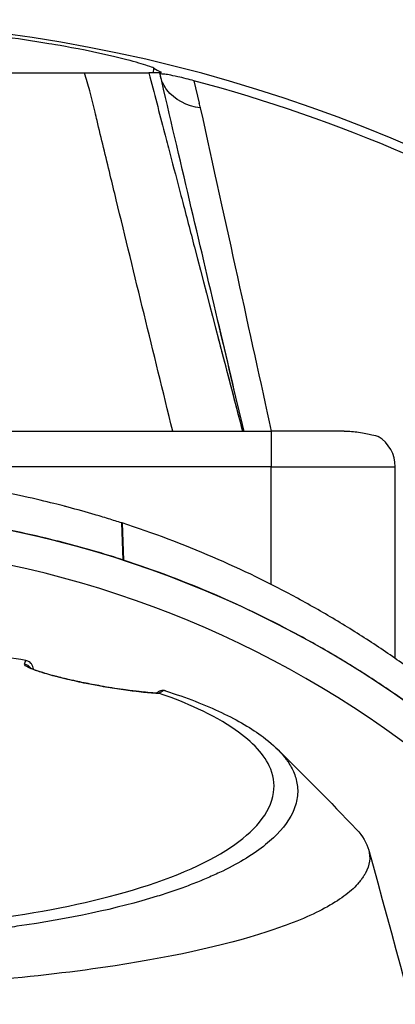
# Model space of a CAD drawing. Header units: millimetres. Extents: x 0 to 4378, y 0 to 2397.
# Tile 170 of 256: x 767 to 788, y 2208 to 2263. Entities that reach past the tile are written whole.
import ezdxf

# ---------------------------------------------------------------- set-up
doc = ezdxf.new("R2010")
doc.units = ezdxf.units.MM
doc.header["$LTSCALE"] = 0.2

# ---------------------------------------------------------------- blocks, each defined once
blk = doc.blocks.new('A$C67cfe5fe')
for p, q in [((20.26, 83.429), (19.651, 83.429)), ((19.914, 83.429), (19.924, 83.702)), ((20.321, 83.429), (20.26, 83.429)), ((20.325, 83.15), (20.277, 83.355)), ((20.321, 83.429), (20.281, 83.361)), ((20.295, 83.429), (20.319, 83.469)), ((20.331, 83.47), (20.343, 83.464)), ((20.331, 83.47), (20.331, 83.467)), ((22.176, 82.995), (22.469, 81.739)), ((-26.5, 63.358), (26.5, 63.358)), ((30.584, 63.358), (26.5, 63.358)), ((26.5, 63.358), (26.5, 61.358)), ((26.5, 61.358), (-26.5, 61.358)), ((26.5, 61.358), (33.45, 61.358)), ((26.5, 54.769), (26.5, 61.358)), ((33.45, 50.617), (33.45, 61.358)), ((18.211, 56.138), (18.132, 58.212)), ((18.145, 58.217), (18.229, 56.132)), ((18.211, 56.138), (18.229, 56.132))]:
    blk.add_line(p, q)
for centre, radius, start, end in [((0, 0), 86.413, 313.06048, 226.93952), ((0, 0), 85.907, 58.20478, 75.04073), ((31.45, 61.358), 2, 0, 58.3318), ((0, 0), 59, 311.98884, 228.01116), ((0, 0), 57.092, 313.6982, 226.3018)]:
    blk.add_arc(centre, radius, start, end)
for centre, major_axis, ratio, start_param, end_param in [((-165.216, 58.247), (-174.287, 82.592), 0.855052, 3.790068, 3.796006), ((23.152, 84.222), (-2.922, -0.682), 0.82681, 0.046555, 0.075938), ((29.216, 80.919), (-8.94, 2.433), 0.034731, 6.255873, 6.27243), ((1.156, 4.55), (-19.994, -78.712), 0.998328, 3.151853, 3.152156), ((-13.103, 1.663), (-88.845, 11.275), 0.989065, 4.43228, 4.432291), ((-271.957, 70.32), (296.863, -15.026), 0.556969, 0.15781, 0.159464), ((12.615, 49.804), (0.486, -0.116), 0.997249, 0.822813, 1.654075), ((16.89, -159.826), (4.641, -215.445), 0.016475, 2.912695, 2.912773), ((16.864, 48.59), (0.087, 0.492), 0.18394, 6.280839, 6.283185), ((16.864, 48.59), (0.087, 0.492), 0.18394, 6.158168, 6.280839), ((17.731, 49.35), (-3.301, -0.414), 0.41873, 2.365377, 2.483927)]:
    blk.add_ellipse(centre, major_axis=major_axis, ratio=ratio, start_param=start_param, end_param=end_param)
for points, knots in [([(19.924, 83.702), (19.875, 83.732), (19.757, 83.778), (19.311, 83.923), (18.911, 84.037), (17.843, 84.312), (17.171, 84.468), (15.363, 84.848), (14.397, 85.01), (13.14, 85.218), (12.227, 85.354), (9.2, 85.755), (7.08, 85.956), (4.03, 86.132), (3.106, 86.17), (1.454, 86.212), (0.726, 86.221), (-0.001, 86.221)], [0.000001, 0.000001, 0.000001, 0.000001, 0.151148, 0.151148, 0.371593, 0.371593, 0.626473, 0.626473, 1.045564, 1.045564, 2.146953, 2.146953, 4.688353, 4.688353, 5.791915, 5.791915, 6.660221, 6.660221, 6.660221, 6.660221]), ([(-15.973, 83.429), (-14.711, 83.429), (-13.435, 83.429), (-12.157, 83.429), (-12.102, 83.429), (-12.046, 83.429), (-11.99, 83.429), (-10.698, 83.429), (-9.406, 83.429), (-8.113, 83.429), (-8.071, 83.429), (-8.029, 83.429), (-7.987, 83.429), (-6.68, 83.429), (-5.372, 83.429), (-4.063, 83.429), (-2.713, 83.429), (-1.362, 83.429), (-0.01, 83.429), (0.005, 83.429), (0.02, 83.429), (0.034, 83.429), (1.37, 83.429), (2.705, 83.429), (4.04, 83.429), (5.383, 83.429), (6.726, 83.429), (8.066, 83.429), (8.078, 83.429), (8.091, 83.429), (8.103, 83.429), (9.427, 83.429), (10.749, 83.429), (12.071, 83.429), (12.098, 83.429), (12.125, 83.429), (12.152, 83.429), (13.459, 83.429), (14.766, 83.429), (16.051, 83.429)], [0.0000002, 0.0000002, 0.0000002, 0.0000002, 0.1197627, 0.1197627, 0.1197627, 0.125, 0.125, 0.125, 0.246087, 0.246087, 0.246087, 0.25, 0.25, 0.25, 0.3724227, 0.3724227, 0.3724227, 0.4986303, 0.4986303, 0.4986303, 0.5, 0.5, 0.5, 0.6246397, 0.6246397, 0.6246397, 0.75, 0.75, 0.75, 0.7511764, 0.7511764, 0.7511764, 0.875, 0.875, 0.875, 0.8775503, 0.8775503, 0.8775503, 1, 1, 1, 1]), ([(16.051, 83.429), (16.564, 83.429), (17.054, 83.429), (17.946, 83.429), (18.349, 83.429), (18.982, 83.429), (19.217, 83.429), (19.54, 83.429), (19.632, 83.429), (19.651, 83.429)], [-0.6621412, -0.6621412, -0.6621412, -0.6621412, -0.5000047, -0.5000047, -0.3301858, -0.3301858, -0.164801, -0.164801, -0.0000073, -0.0000073, -0.0000073, -0.0000073]), ([(19.651, 83.429), (19.942, 82.312), (20.234, 81.194), (20.526, 80.077), (20.625, 79.698), (20.724, 79.319), (20.823, 78.941), (21.031, 78.147), (21.238, 77.353), (21.445, 76.56), (21.465, 76.483), (21.486, 76.405), (21.506, 76.328), (21.738, 75.44), (21.97, 74.553), (22.201, 73.665), (23.099, 70.229), (23.996, 66.793), (24.894, 63.358)], [0, 0, 0, 0, 0.1421653, 0.1421653, 0.1421653, 0.1903786, 0.1903786, 0.1903786, 0.2914093, 0.2914093, 0.2914093, 0.3012827, 0.3012827, 0.3012827, 0.4143343, 0.4143343, 0.4143343, 0.8520397, 0.8520397, 0.8520397, 0.8520397]), ([(24.976, 63.358), (24.02, 67.393), (23.006, 71.698), (21.926, 76.304), (21.387, 78.604), (20.831, 80.979), (20.26, 83.429)], [0.1288846, 0.1288846, 0.1288846, 0.1288846, 0.7099515, 0.7099515, 0.7099515, 1, 1, 1, 1]), ([(22.176, 82.995), (22.031, 83.033), (21.88, 83.073), (21.565, 83.151), (21.406, 83.188), (21.068, 83.264), (20.912, 83.295), (20.657, 83.34), (20.56, 83.355), (20.359, 83.377), (20.299, 83.372), (20.281, 83.359)], [1.0559332, 1.0559332, 1.0559332, 1.0559332, 1.0999322, 1.0999322, 1.1530157, 1.1530157, 1.2373903, 1.2373903, 1.321765, 1.321765, 1.4650561, 1.4650561, 1.4650561, 1.4650561]), ([(22.529, 81.466), (21.803, 81.559), (21.073, 81.937), (20.664, 82.48), (20.506, 82.69), (20.393, 82.919), (20.325, 83.15)], [0, 0, 0, 0, 0.721254, 0.721254, 0.721254, 1, 1, 1, 1]), ([(20.986, 63.358), (19.899, 67.787), (18.841, 72.118), (17.82, 76.328), (17.708, 76.79), (17.596, 77.251), (17.485, 77.71), (17.236, 78.736), (16.99, 79.755), (16.745, 80.766), (16.708, 80.92), (16.671, 81.073), (16.635, 81.226), (16.54, 81.628), (16.441, 82.029), (16.345, 82.428)], [0.2064405, 0.2064405, 0.2064405, 0.2064405, 0.7390031, 0.7390031, 0.7390031, 0.7974935, 0.7974935, 0.7974935, 0.9281604, 0.9281604, 0.9281604, 0.9479899, 0.9479899, 0.9479899, 1, 1, 1, 1]), ([(23.5, 68.693), (23.599, 68.316), (23.697, 67.939), (23.795, 67.562), (24.162, 66.16), (24.528, 64.759), (24.893, 63.358)], [0.6256155, 0.6256155, 0.6256155, 0.6256155, 0.6737159, 0.6737159, 0.6737159, 0.852545, 0.852545, 0.852545, 0.852545]), ([(30.584, 63.358), (30.875, 63.358), (31.147, 63.335), (31.696, 63.262), (31.95, 63.207), (32.291, 63.122), (32.399, 63.09), (32.485, 63.064), (32.5, 63.06), (32.5, 63.06)], [1.2268669, 1.2268669, 1.2268669, 1.2268669, 1.3235072, 1.3235072, 1.4458602, 1.4458602, 1.5462407, 1.5462407, 1.6000807, 1.6000807, 1.6000807, 1.6000807]), ([(18.131, 58.212), (17.885, 58.292), (17.637, 58.371), (17.114, 58.533), (16.799, 58.627), (16.146, 58.819), (15.636, 58.962), (15.032, 59.123), (14.961, 59.142), (14.244, 59.331), (13.056, 59.628), (10.874, 60.067), (10.126, 60.203), (7.867, 60.568), (6.341, 60.758), (4.03, 60.953), (3.26, 61.003), (1.718, 61.069), (0.946, 61.085), (0.174, 61.083)], [-1.925983, -1.925983, -1.925983, -1.925983, -1.875869, -1.875869, -1.820686, -1.820686, -1.653095, -1.653095, -1.624088, -1.624088, -1.164895, -1.164895, -0.929585, -0.929585, -0.463526, -0.463526, -0.231599, -0.231599, 0, 0, 0, 0]), ([(18.211, 56.138), (17.858, 56.253), (17.505, 56.367), (17.147, 56.473), (16.789, 56.579), (16.43, 56.683), (16.069, 56.784), (15.708, 56.885), (15.346, 56.984), (14.983, 57.08), (14.62, 57.177), (14.253, 57.268), (13.886, 57.356), (12.417, 57.71), (10.921, 58.01), (9.408, 58.254), (7.895, 58.498), (6.363, 58.686), (4.821, 58.813), (3.279, 58.94), (1.728, 59.007), (0.175, 59.013)], [-1, -1, -1, -1, -0.9375, -0.9375, -0.9375, -0.875, -0.875, -0.875, -0.8125, -0.8125, -0.8125, -0.75, -0.75, -0.75, -0.5, -0.5, -0.5, -0.25, -0.25, -0.25, 0, 0, 0, 0]), ([(48.929, 34.773), (47.296, 37.236), (45.449, 39.627), (43.367, 41.916), (42.846, 42.488), (42.31, 43.054), (41.76, 43.612), (41.21, 44.171), (40.644, 44.723), (40.064, 45.265), (39.774, 45.536), (39.48, 45.805), (39.182, 46.074), (38.884, 46.343), (38.583, 46.61), (38.277, 46.873), (37.972, 47.136), (37.663, 47.395), (37.35, 47.652), (37.037, 47.909), (36.721, 48.165), (36.401, 48.418), (35.76, 48.925), (35.104, 49.426), (34.433, 49.915), (33.763, 50.405), (33.077, 50.883), (32.375, 51.349), (31.673, 51.814), (30.956, 52.268), (30.224, 52.708), (29.492, 53.148), (28.744, 53.576), (27.981, 53.992), (26.456, 54.822), (24.87, 55.593), (23.227, 56.3), (21.585, 57.008), (19.89, 57.65), (18.145, 58.217)], [0, 0, 0, 0, 0.25, 0.25, 0.25, 0.3125, 0.3125, 0.3125, 0.375, 0.375, 0.375, 0.40625, 0.40625, 0.40625, 0.4375, 0.4375, 0.4375, 0.46875, 0.46875, 0.46875, 0.5, 0.5, 0.5, 0.5625, 0.5625, 0.5625, 0.625, 0.625, 0.625, 0.6875, 0.6875, 0.6875, 0.75, 0.75, 0.75, 0.875, 0.875, 0.875, 1, 1, 1, 1]), ([(49.173, 32.616), (47.53, 35.088), (45.674, 37.491), (43.579, 39.786), (43.056, 40.36), (42.517, 40.927), (41.964, 41.486), (41.41, 42.046), (40.842, 42.598), (40.258, 43.142), (39.966, 43.414), (39.671, 43.684), (39.372, 43.952), (39.072, 44.22), (38.769, 44.486), (38.462, 44.749), (38.155, 45.013), (37.844, 45.275), (37.53, 45.534), (37.216, 45.793), (36.897, 46.05), (36.575, 46.304), (35.931, 46.813), (35.272, 47.312), (34.598, 47.801), (33.923, 48.29), (33.233, 48.768), (32.528, 49.234), (31.823, 49.701), (31.102, 50.156), (30.366, 50.598), (29.63, 51.04), (28.879, 51.469), (28.112, 51.884), (26.579, 52.715), (24.985, 53.49), (23.335, 54.2), (21.685, 54.909), (19.982, 55.558), (18.229, 56.132)], [-1, -1, -1, -1, -0.75, -0.75, -0.75, -0.6875, -0.6875, -0.6875, -0.625, -0.625, -0.625, -0.59375, -0.59375, -0.59375, -0.5625, -0.5625, -0.5625, -0.53125, -0.53125, -0.53125, -0.5, -0.5, -0.5, -0.4375, -0.4375, -0.4375, -0.375, -0.375, -0.375, -0.3125, -0.3125, -0.3125, -0.25, -0.25, -0.25, -0.125, -0.125, -0.125, 0, 0, 0, 0]), ([(12.75, 50.509), (12.036, 50.632), (11.304, 50.744), (10.302, 50.879), (10.046, 50.912), (9.46, 50.986), (9.12, 51.026), (8.317, 51.115), (7.855, 51.162), (7.126, 51.23), (6.855, 51.254), (5.626, 51.357), (4.656, 51.421), (3.187, 51.49), (2.695, 51.509), (1.957, 51.53), (1.708, 51.536), (1.335, 51.543), (1.211, 51.545), (0.968, 51.549), (0.841, 51.55), (0.476, 51.554), (0.235, 51.555), (-0.004, 51.555)], [0.000005, 0.000005, 0.000005, 0.000005, 0.245288, 0.245288, 0.32758, 0.32758, 0.439471, 0.439471, 0.588452, 0.588452, 0.672216, 0.672216, 0.969709, 0.969709, 1.119078, 1.119078, 1.193047, 1.193047, 1.22978, 1.22978, 1.265, 1.265, 1.331927, 1.331927, 1.331927, 1.331927]), ([(16.962, 49.076), (16.637, 49.134), (16.312, 49.197), (16.031, 49.254), (15.858, 49.289), (15.7, 49.323), (15.571, 49.351), (15.527, 49.361), (15.486, 49.37), (15.449, 49.378), (15.344, 49.401), (15.237, 49.425), (15.133, 49.45), (14.987, 49.483), (14.846, 49.517), (14.722, 49.548), (14.658, 49.564), (14.599, 49.579), (14.545, 49.592), (14.475, 49.61), (14.406, 49.628), (14.341, 49.646), (14.095, 49.71), (13.883, 49.771), (13.702, 49.826), (13.608, 49.854), (13.524, 49.881), (13.449, 49.906), (13.37, 49.932), (13.297, 49.957), (13.23, 49.982), (13.102, 50.028), (12.994, 50.072), (12.912, 50.112), (12.752, 50.188), (12.679, 50.251), (12.69, 50.297)], [0, 0, 0, 0, 0.068487, 0.068487, 0.068487, 0.110613, 0.110613, 0.110613, 0.125, 0.125, 0.125, 0.165111, 0.165111, 0.165111, 0.221432, 0.221432, 0.221432, 0.25, 0.25, 0.25, 0.287562, 0.287562, 0.287562, 0.427692, 0.427692, 0.427692, 0.5, 0.5, 0.5, 0.5757, 0.5757, 0.5757, 0.720411, 0.720411, 0.720411, 1, 1, 1, 1]), ([(12.75, 50.509), (12.76, 50.507), (12.771, 50.505), (12.793, 50.5), (12.804, 50.497), (12.816, 50.493)], [-0.00715982, -0.00715982, -0.00715982, -0.00715982, -0.003611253, -0.003611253, -0.000066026, -0.000066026, -0.000066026, -0.000066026]), ([(13.176, 50.02), (13.176, 50.021), (13.176, 50.022), (13.175, 50.074), (13.165, 50.125), (13.131, 50.224), (13.106, 50.273), (13.066, 50.327), (13.057, 50.337), (13.016, 50.383), (12.979, 50.413), (12.901, 50.461), (12.859, 50.48), (12.816, 50.493)], [-0.00030662, -0.00030662, -0.00030662, -0.00030662, 0, 0, 0.01532058, 0.01532058, 0.03142731, 0.03142731, 0.03552574, 0.03552574, 0.04971247, 0.04971247, 0.06328028, 0.06328028, 0.06328028, 0.06328028]), ([(12.977, 50.111), (12.977, 50.111), (12.994, 50.1), (13.073, 50.059), (13.162, 50.02), (13.459, 49.909), (13.708, 49.828), (14.319, 49.654), (14.686, 49.559), (15.413, 49.388), (15.771, 49.31), (16.403, 49.183), (16.681, 49.13), (16.952, 49.082)], [0.1063312, 0.1063312, 0.1063312, 0.1063312, 0.1609573, 0.1609573, 0.2606105, 0.2606105, 0.4056646, 0.4056646, 0.5415381, 0.5415381, 0.6516112, 0.6516112, 0.7354654, 0.7354654, 0.7354654, 0.7354654]), ([(-0.009, 35.377), (1.128, 35.377), (2.276, 35.396), (4.534, 35.474), (5.688, 35.536), (8.127, 35.718), (9.404, 35.845), (13.452, 36.362), (16.034, 36.871), (20.77, 38.22), (22.793, 39.078), (25.516, 40.895), (26.47, 41.942), (26.709, 43.614), (26.63, 44.11), (26.035, 45.347), (25.328, 46.071), (22.925, 47.663), (21.315, 48.291), (20.252, 48.666)], [-3.557548, -3.557548, -3.557548, -3.557548, -3.349945, -3.349945, -3.131371, -3.131371, -2.88131, -2.88131, -2.314192, -2.314192, -1.681115, -1.681115, -1.111984, -1.111984, -0.864569, -0.864569, -0.492008, -0.492008, -0.000015, -0.000015, -0.000015, -0.000015]), ([(20.581, 48.807), (21.167, 48.62), (21.725, 48.423), (22.772, 48.017), (23.264, 47.806), (24.638, 47.156), (25.419, 46.697), (26.472, 45.906), (26.828, 45.581), (27.191, 45.163), (27.262, 45.074), (27.361, 44.942), (27.394, 44.897), (27.576, 44.633), (27.694, 44.413), (27.831, 44.077), (27.872, 43.956), (27.936, 43.704), (27.959, 43.574), (27.985, 43.309), (27.987, 43.172), (27.97, 42.895), (27.95, 42.756), (27.889, 42.479), (27.847, 42.341), (27.58, 41.642), (27.185, 41.094), (26.486, 40.439), (26.342, 40.314), (25.869, 39.933), (25.508, 39.681), (24.707, 39.187), (24.265, 38.946), (23.549, 38.597), (23.304, 38.484), (22.797, 38.262), (22.535, 38.154), (21.999, 37.942), (21.72, 37.837), (21.147, 37.632), (20.844, 37.529), (20.405, 37.387), (20.262, 37.341), (17.851, 36.595), (15.19, 36.024), (11.896, 35.561), (11.527, 35.512), (10.501, 35.385), (9.837, 35.312), (8.16, 35.149), (7.133, 35.069), (5.569, 34.976), (5.045, 34.95), (3.992, 34.906), (3.464, 34.888), (2.933, 34.874)], [0.00002, 0.00002, 0.00002, 0.00002, 0.259158, 0.259158, 0.518708, 0.518708, 1.038075, 1.038075, 1.384705, 1.384705, 1.477831, 1.477831, 1.526561, 1.526561, 1.759973, 1.759973, 1.890971, 1.890971, 2.029156, 2.029156, 2.171186, 2.171186, 2.316283, 2.316283, 2.460898, 2.460898, 3.049329, 3.049329, 3.189055, 3.189055, 3.478614, 3.478614, 3.769885, 3.769885, 3.913253, 3.913253, 4.056001, 4.056001, 4.19686, 4.19686, 4.341119, 4.341119, 4.411312, 4.411312, 5.498875, 5.498875, 5.634552, 5.634552, 5.872375, 5.872375, 6.229939, 6.229939, 6.408513, 6.408513, 6.587137, 6.587137, 6.587137, 6.587137]), ([(16.955, 49.081), (17.307, 49.019), (17.653, 48.963), (18.323, 48.863), (18.65, 48.82), (19.313, 48.742), (19.637, 48.712), (19.999, 48.688), (20.087, 48.683), (20.168, 48.68)], [0.0002819, 0.0002819, 0.0002819, 0.0002819, 0.1096864, 0.1096864, 0.2297154, 0.2297154, 0.3813956, 0.3813956, 0.4345671, 0.4345671, 0.4345671, 0.4345671]), ([(20.252, 48.666), (20.095, 48.673), (19.924, 48.684), (19.74, 48.699), (19.648, 48.706), (19.554, 48.715), (19.456, 48.724), (19.408, 48.729), (19.358, 48.734), (19.308, 48.739), (19.258, 48.745), (19.233, 48.747), (19.156, 48.756), (19.086, 48.763), (19.015, 48.772), (18.943, 48.78), (18.859, 48.79), (18.773, 48.801), (18.687, 48.812), (18.528, 48.832), (18.407, 48.848), (18.201, 48.877), (17.789, 48.936), (17.373, 49.003), (16.962, 49.076)], [0, 0, 0, 0, 0.25, 0.25, 0.25, 0.375, 0.375, 0.375, 0.4375, 0.4375, 0.4375, 0.5, 0.5, 0.5, 0.557564, 0.557564, 0.557564, 0.625, 0.625, 0.625, 0.75, 0.75, 0.75, 1, 1, 1, 1]), ([(20.207, 48.677), (20.215, 48.675), (20.223, 48.674), (20.239, 48.67), (20.246, 48.668), (20.252, 48.666)], [0.000074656, 0.000074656, 0.000074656, 0.000074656, 0.002992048, 0.002992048, 0.005986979, 0.005986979, 0.005986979, 0.005986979]), ([(20.581, 48.807), (20.563, 48.813), (20.542, 48.818), (20.498, 48.827), (20.475, 48.83), (20.449, 48.833)], [-0.0164291, -0.0164291, -0.0164291, -0.0164291, -0.00823051, -0.00823051, -0.00000316, -0.00000316, -0.00000316, -0.00000316]), ([(31.28, 41.035), (31.947, 40.324), (32.269, 39.495), (31.75, 38.542), (31.715, 38.484), (31.638, 38.363), (31.596, 38.302), (31.509, 38.184), (31.463, 38.125), (31.22, 37.834), (30.976, 37.606), (30.536, 37.269), (30.376, 37.157), (29.508, 36.594), (28.615, 36.158), (27.265, 35.644), (26.987, 35.544), (24.346, 34.642), (21.31, 33.95), (15.568, 33.07), (13.191, 32.79), (9.442, 32.474), (8.166, 32.388), (5.586, 32.245), (4.261, 32.187), (2.933, 32.153)], [1.087756, 1.087756, 1.087756, 1.087756, 1.428405, 1.428405, 1.450296, 1.450296, 1.471663, 1.471663, 1.492327, 1.492327, 1.574835, 1.574835, 1.616316, 1.616316, 1.784634, 1.784634, 1.826029, 1.826029, 2.164003, 2.164003, 2.373598, 2.373598, 2.479923, 2.479923, 2.586935, 2.586935, 2.586935, 2.586935])]:
    blk.add_open_spline(points, degree=3, knots=knots)
for points in [[(19.924, 83.702), (20.045, 83.629), (20.181, 83.551), (20.331, 83.47)], [(22.529, 81.466), (23.979, 74.886), (25.3, 68.854), (26.501, 63.356)], [(24.977, 63.356), (24.502, 65.362), (24.01, 67.443), (23.502, 69.599)], [(18.145, 58.217), (18.141, 58.215), (18.136, 58.214), (18.131, 58.212)], [(12.69, 50.297), (12.71, 50.385), (12.73, 50.454), (12.75, 50.509)], [(13.174, 50.055), (13.175, 50.042), (13.176, 50.029), (13.178, 50.016)], [(13.176, 50.02), (13.175, 50.019), (13.175, 50.018), (13.175, 50.017)], [(20.061, 48.685), (20.097, 48.707), (20.131, 48.73), (20.163, 48.752)], [(20.449, 48.833), (20.36, 48.84), (20.258, 48.806), (20.168, 48.745)], [(20.168, 48.68), (20.181, 48.68), (20.194, 48.678), (20.207, 48.677)], [(26.795, 45.589), (28.291, 44.126), (29.805, 42.609), (31.278, 41.036)], [(31.947, 39.932), (34.732, 29.935), (37.272, 19.95), (39.592, 10.449)]]:
    blk.add_open_spline(points, degree=3)

msp = doc.modelspace()

# ---------------------------------------------------------------- block references
msp.add_blockref('A$C67cfe5fe', (754.283, 2176.398))

doc.saveas('drawing.dxf')
